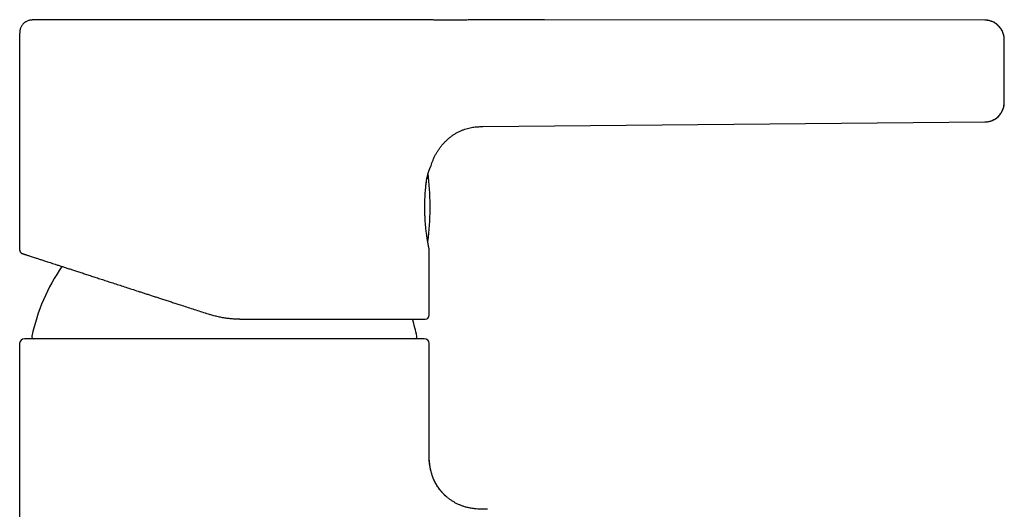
# Model space of a CAD drawing. Header units: millimetres. Extents: x 8 to 1378, y 12 to 1046.
# Tile 64 of 64: x 1214 to 1315, y 960 to 1010. Entities that reach past the tile are written whole.
import ezdxf

# ---------------------------------------------------------------- set-up
doc = ezdxf.new("R2010")
doc.units = ezdxf.units.MM

msp = doc.modelspace()

# ---------------------------------------------------------------- linework, layer by layer
at = {"color": 7, "linetype": 'Continuous', "lineweight": 30}
for p, q in [((1252.39, 1010.28), (1252.35, 1010.28)), ((1252.38, 1010.28), (1252.35, 1010.28)), ((1268.15, 1010.28), (1261.82, 1010.28)), ((1313.31, 1010.26), (1261.82, 1010.28)), ((1214.3, 1008.78), (1214.3, 986.69)), ((1261.82, 999.35), (1313.32, 999.81)), ((1261.82, 999.34), (1261.82, 999.35)), ((1313.32, 999.82), (1313.32, 999.82)), ((1256.18, 987.67), (1256.19, 987.75)), ((1256.18, 987.66), (1256.19, 987.74)), ((1256.3, 979.98), (1256.3, 986.78)), ((1214.3, 977.08), (1214.3, 817.58)), ((1255.8, 977.58), (1214.8, 977.58)), ((1256.3, 966.08), (1256.3, 977.08))]:
    msp.add_line(p, q, dxfattribs=at)
at = {"color": 7, "linetype": 'Continuous', "lineweight": 30, "flags": 128}
msp.add_lwpolyline([(1256.18, 987.67), (1256.18, 987.66), (1256.18, 987.66)], dxfattribs=at)
at = {"color": 7, "linetype": 'Continuous', "lineweight": 30}
for centre, radius, start, end in [((1313.3, 1001.81), 2, 270.5187, 358.7999), ((1226.4, 991.08), 30, 354.0708, 6.6721), ((1256.04, 988), 0.2, 325.3738, 354.0708), ((1235.3, 973.58), 20.2, 145.5873, 167.8752), ((1255.9, 979.98), 0.4, 270, 0), ((1235.3, 973.58), 20.2, 12.1248, 17.2851), ((1215.75, 977.78), 0.2, 167.8752, 270), ((1254.85, 977.78), 0.2, 270, 12.1248), ((1214.8, 977.08), 0.5, 90, 180), ((1255.8, 977.08), 0.5, 0, 90)]:
    msp.add_arc(centre, radius, start, end, dxfattribs=at)
for points, knots in [([(1215.8, 1010.28), (1215.78, 1010.28), (1215.73, 1010.28), (1215.66, 1010.28), (1215.6, 1010.28), (1215.55, 1010.27), (1215.49, 1010.27), (1215.42, 1010.26), (1215.31, 1010.24), (1215.19, 1010.21), (1215.06, 1010.16), (1214.95, 1010.1), (1214.87, 1010.05), (1214.8, 1010), (1214.73, 1009.95), (1214.66, 1009.88), (1214.59, 1009.79), (1214.51, 1009.69), (1214.45, 1009.57), (1214.39, 1009.44), (1214.34, 1009.29), (1214.32, 1009.13), (1214.3, 1008.96), (1214.3, 1008.84), (1214.3, 1008.78)], [0, 0, 0, 0, 0.032244, 0.063414, 0.087912, 0.106029, 0.122947, 0.157958, 0.195404, 0.25478, 0.314077, 0.372948, 0.402182, 0.434139, 0.47095, 0.512623, 0.558983, 0.6099, 0.665207, 0.724633, 0.787762, 0.854441, 0.925172, 1, 1, 1, 1]), ([(1252.35, 1010.28), (1252.25, 1010.28), (1252.03, 1010.28), (1251.69, 1010.28), (1251.33, 1010.28), (1250.95, 1010.28), (1250.55, 1010.28), (1250.15, 1010.28), (1249.74, 1010.28), (1249.32, 1010.28), (1248.89, 1010.28), (1248.45, 1010.28), (1247.99, 1010.28), (1247.5, 1010.28), (1246.99, 1010.28), (1246.47, 1010.28), (1245.94, 1010.28), (1245.4, 1010.28), (1244.85, 1010.28), (1244.31, 1010.28), (1243.77, 1010.28), (1243.22, 1010.28), (1242.67, 1010.28), (1242.1, 1010.28), (1241.51, 1010.28), (1240.91, 1010.28), (1240.29, 1010.28), (1239.68, 1010.28), (1239.05, 1010.28), (1238.44, 1010.28), (1237.84, 1010.28), (1237.24, 1010.28), (1236.65, 1010.28), (1236.06, 1010.28), (1235.45, 1010.28), (1234.83, 1010.28), (1234.2, 1010.28), (1233.58, 1010.28), (1232.95, 1010.28), (1232.33, 1010.28), (1231.72, 1010.28), (1231.12, 1010.28), (1230.55, 1010.28), (1229.98, 1010.28), (1229.41, 1010.28), (1228.84, 1010.28), (1228.27, 1010.28), (1227.69, 1010.28), (1227.12, 1010.28), (1226.56, 1010.28), (1226.01, 1010.28), (1225.48, 1010.28), (1224.97, 1010.28), (1224.47, 1010.28), (1223.99, 1010.28), (1223.52, 1010.28), (1223.05, 1010.28), (1222.59, 1010.28), (1222.13, 1010.28), (1221.68, 1010.28), (1221.24, 1010.28), (1220.82, 1010.28), (1220.43, 1010.28), (1220.05, 1010.28), (1219.7, 1010.28), (1219.36, 1010.28), (1219.03, 1010.28), (1218.72, 1010.28), (1218.41, 1010.28), (1218.11, 1010.28), (1217.83, 1010.28), (1217.57, 1010.28), (1217.32, 1010.28), (1217.1, 1010.28), (1216.9, 1010.28), (1216.72, 1010.28), (1216.55, 1010.28), (1216.4, 1010.28), (1216.27, 1010.28), (1216.15, 1010.28), (1216.04, 1010.28), (1215.96, 1010.28), (1215.89, 1010.28), (1215.84, 1010.28), (1215.81, 1010.28), (1215.8, 1010.28), (1215.8, 1010.28), (1215.8, 1010.28)], [0, 0, 0, 0, 0.012629, 0.025239, 0.037845, 0.050459, 0.063096, 0.075739, 0.087613, 0.099456, 0.111278, 0.123092, 0.134909, 0.147415, 0.159903, 0.172386, 0.184879, 0.197393, 0.20991, 0.221666, 0.233392, 0.245099, 0.256798, 0.2685, 0.280879, 0.293241, 0.305601, 0.317972, 0.330365, 0.342757, 0.354395, 0.366005, 0.377597, 0.389182, 0.400772, 0.413025, 0.425263, 0.437499, 0.449746, 0.462018, 0.474282, 0.485801, 0.497293, 0.50877, 0.520241, 0.531717, 0.543843, 0.555956, 0.568069, 0.580194, 0.592344, 0.604483, 0.615882, 0.627257, 0.638619, 0.649977, 0.661341, 0.673381, 0.685392, 0.697386, 0.709374, 0.72137, 0.733327, 0.744568, 0.755811, 0.767065, 0.778341, 0.789647, 0.801571, 0.813463, 0.825334, 0.837198, 0.849064, 0.860892, 0.872014, 0.88314, 0.894278, 0.905439, 0.916632, 0.928424, 0.940188, 0.951936, 0.96368, 0.975429, 0.987151, 0.998171, 1, 1, 1, 1]), ([(1261.82, 1010.28), (1261.7, 1010.28), (1261.46, 1010.28), (1261.11, 1010.28), (1260.77, 1010.28), (1260.46, 1010.28), (1260.17, 1010.27), (1259.89, 1010.27), (1259.65, 1010.27), (1259.43, 1010.27), (1259.22, 1010.26), (1259.03, 1010.26), (1258.79, 1010.26), (1258.49, 1010.26), (1258.12, 1010.26), (1257.75, 1010.26), (1257.44, 1010.27), (1257.19, 1010.27), (1257, 1010.27), (1256.82, 1010.27), (1256.63, 1010.28), (1256.43, 1010.28), (1256.22, 1010.28), (1256, 1010.28), (1255.76, 1010.29), (1255.52, 1010.29), (1255.26, 1010.3), (1254.93, 1010.3), (1254.53, 1010.3), (1254.05, 1010.31), (1253.66, 1010.3), (1253.34, 1010.3), (1253.1, 1010.29), (1252.86, 1010.29), (1252.61, 1010.28), (1252.44, 1010.28), (1252.35, 1010.28)], [0, 0, 0, 0, 0.0390401, 0.0761603, 0.1113116, 0.1444604, 0.1755857, 0.2046411, 0.2300974, 0.2536725, 0.2753789, 0.295239, 0.3132825, 0.3511902, 0.3900948, 0.4298047, 0.4701132, 0.489414, 0.5087783, 0.5281824, 0.5476142, 0.5683826, 0.5912494, 0.6145431, 0.6393286, 0.6654471, 0.6927234, 0.7209798, 0.7697867, 0.8201093, 0.8712329, 0.8955564, 0.9202763, 0.9456727, 0.972101, 1, 1, 1, 1]), ([(1315.3, 1008.3), (1315.3, 1008.31), (1315.3, 1008.33), (1315.3, 1008.37), (1315.3, 1008.42), (1315.29, 1008.47), (1315.29, 1008.51), (1315.28, 1008.55), (1315.27, 1008.61), (1315.26, 1008.67), (1315.24, 1008.73), (1315.23, 1008.77), (1315.22, 1008.81), (1315.2, 1008.87), (1315.17, 1008.94), (1315.14, 1009.02), (1315.11, 1009.11), (1315.06, 1009.2), (1315, 1009.3), (1314.93, 1009.41), (1314.85, 1009.52), (1314.77, 1009.62), (1314.69, 1009.69), (1314.62, 1009.76), (1314.55, 1009.83), (1314.46, 1009.89), (1314.36, 1009.96), (1314.25, 1010.02), (1314.12, 1010.08), (1313.98, 1010.14), (1313.82, 1010.19), (1313.66, 1010.23), (1313.48, 1010.25), (1313.36, 1010.25), (1313.3, 1010.26)], [0, 0, 0, 0, 0.03555, 0.065785, 0.091362, 0.113473, 0.123859, 0.134192, 0.155137, 0.174391, 0.192161, 0.209148, 0.225982, 0.244056, 0.26508, 0.290285, 0.32052, 0.355332, 0.389741, 0.4339, 0.47612, 0.516509, 0.545727, 0.574157, 0.602708, 0.634549, 0.669943, 0.70876, 0.750825, 0.795912, 0.843735, 0.893958, 0.946191, 1, 1, 1, 1]), ([(1315.28, 1008.54), (1315.28, 1008.57), (1315.27, 1008.66), (1315.23, 1008.81), (1315.17, 1009), (1315.08, 1009.18), (1314.98, 1009.36), (1314.86, 1009.52), (1314.72, 1009.67), (1314.57, 1009.81), (1314.41, 1009.93), (1314.23, 1010.04), (1314.05, 1010.12), (1313.86, 1010.19), (1313.67, 1010.23), (1313.49, 1010.26), (1313.37, 1010.26), (1313.31, 1010.26)], [0, 0, 0, 0, 0.0316297, 0.0987632, 0.1676004, 0.237861, 0.3079434, 0.3787551, 0.4499396, 0.5211295, 0.5933948, 0.6649044, 0.7353035, 0.8042706, 0.8715248, 0.9368308, 1, 1, 1, 1]), ([(1315.3, 1001.81), (1315.3, 1001.81), (1315.3, 1001.81), (1315.3, 1001.83), (1315.3, 1001.87), (1315.3, 1001.92), (1315.3, 1001.98), (1315.3, 1002.06), (1315.3, 1002.16), (1315.3, 1002.29), (1315.3, 1002.43), (1315.3, 1002.58), (1315.3, 1002.76), (1315.3, 1002.94), (1315.3, 1003.14), (1315.3, 1003.36), (1315.3, 1003.58), (1315.3, 1003.81), (1315.3, 1004.05), (1315.3, 1004.3), (1315.3, 1004.55), (1315.3, 1004.8), (1315.3, 1005.05), (1315.3, 1005.3), (1315.3, 1005.56), (1315.3, 1005.81), (1315.3, 1006.05), (1315.3, 1006.29), (1315.3, 1006.52), (1315.3, 1006.74), (1315.3, 1006.95), (1315.3, 1007.15), (1315.3, 1007.34), (1315.3, 1007.51), (1315.3, 1007.66), (1315.3, 1007.8), (1315.3, 1007.92), (1315.3, 1008.03), (1315.3, 1008.11), (1315.3, 1008.18), (1315.3, 1008.23), (1315.3, 1008.26), (1315.3, 1008.26), (1315.3, 1008.26)], [0, 0, 0, 0, 0.02068, 0.041455, 0.062424, 0.083235, 0.104054, 0.124969, 0.150073, 0.175053, 0.200172, 0.225187, 0.250018, 0.274884, 0.299878, 0.324983, 0.349966, 0.375028, 0.400139, 0.425097, 0.450188, 0.475184, 0.499978, 0.524826, 0.549814, 0.57492, 0.599909, 0.624984, 0.65011, 0.675084, 0.700192, 0.725201, 0.750005, 0.774855, 0.799842, 0.824943, 0.849924, 0.874992, 0.900453, 0.925529, 0.950373, 0.975144, 1, 1, 1, 1]), ([(1313.32, 999.82), (1313.38, 999.82), (1313.49, 999.82), (1313.66, 999.85), (1313.83, 999.88), (1313.98, 999.93), (1314.11, 999.98), (1314.24, 1000.05), (1314.35, 1000.11), (1314.45, 1000.17), (1314.54, 1000.24), (1314.61, 1000.3), (1314.68, 1000.36), (1314.76, 1000.44), (1314.83, 1000.53), (1314.92, 1000.63), (1314.98, 1000.74), (1315.04, 1000.84), (1315.09, 1000.93), (1315.13, 1001.02), (1315.16, 1001.1), (1315.19, 1001.17), (1315.21, 1001.24), (1315.23, 1001.29), (1315.24, 1001.32), (1315.25, 1001.37), (1315.26, 1001.41), (1315.27, 1001.45), (1315.28, 1001.49), (1315.28, 1001.53), (1315.29, 1001.57), (1315.29, 1001.6), (1315.3, 1001.65), (1315.3, 1001.71), (1315.3, 1001.75), (1315.3, 1001.77)], [0, 0, 0, 0, 0.052887, 0.104259, 0.153716, 0.200894, 0.245476, 0.287197, 0.325839, 0.361234, 0.393255, 0.421858, 0.449573, 0.478018, 0.517302, 0.558356, 0.601314, 0.634816, 0.66941, 0.701883, 0.729204, 0.752134, 0.771749, 0.789544, 0.807116, 0.823711, 0.839785, 0.85066, 0.861966, 0.874463, 0.888908, 0.905739, 0.925188, 0.959485, 1, 1, 1, 1]), ([(1256.51, 995.32), (1256.54, 995.42), (1256.59, 995.61), (1256.7, 995.9), (1256.83, 996.19), (1256.97, 996.48), (1257.13, 996.76), (1257.32, 997.04), (1257.51, 997.3), (1257.73, 997.56), (1257.96, 997.8), (1258.2, 998.03), (1258.45, 998.24), (1258.71, 998.44), (1258.98, 998.61), (1259.26, 998.77), (1259.54, 998.9), (1259.82, 999.02), (1260.09, 999.12), (1260.37, 999.19), (1260.64, 999.25), (1260.9, 999.29), (1261.15, 999.32), (1261.38, 999.33), (1261.61, 999.34), (1261.75, 999.34), (1261.82, 999.34)], [0, 0, 0, 0, 0.041728, 0.08463, 0.128551, 0.173328, 0.218797, 0.264786, 0.31112, 0.357625, 0.404125, 0.45045, 0.496434, 0.541917, 0.586749, 0.63079, 0.673907, 0.715978, 0.756885, 0.796512, 0.834742, 0.87145, 0.906496, 0.939724, 0.970957, 1, 1, 1, 1]), ([(1256.01, 993.55), (1256.02, 993.62), (1256.03, 993.76), (1256.07, 993.95), (1256.1, 994.14), (1256.14, 994.32), (1256.18, 994.48), (1256.23, 994.63), (1256.27, 994.77), (1256.31, 994.89), (1256.35, 994.98), (1256.39, 995.06), (1256.42, 995.13), (1256.44, 995.19), (1256.46, 995.23), (1256.48, 995.26), (1256.5, 995.29), (1256.5, 995.31), (1256.51, 995.32), (1256.51, 995.32)], [0, 0, 0, 0, 0.061607, 0.129024, 0.195992, 0.262546, 0.329291, 0.396915, 0.466086, 0.536612, 0.599994, 0.662387, 0.722661, 0.779726, 0.832557, 0.880146, 0.924542, 0.966893, 1, 1, 1, 1]), ([(1256.01, 993.58), (1256.01, 993.62), (1256.02, 993.7), (1256.04, 993.83), (1256.06, 993.95), (1256.08, 994.08), (1256.11, 994.2), (1256.14, 994.33), (1256.17, 994.47), (1256.21, 994.61), (1256.26, 994.75), (1256.31, 994.88), (1256.36, 995), (1256.41, 995.12), (1256.45, 995.21), (1256.48, 995.27), (1256.5, 995.31), (1256.51, 995.32), (1256.51, 995.32)], [0, 0, 0, 0, 0.038191, 0.077881, 0.119048, 0.161672, 0.205738, 0.251235, 0.313009, 0.375799, 0.439564, 0.504313, 0.588341, 0.672635, 0.757625, 0.842243, 0.925819, 1, 1, 1, 1]), ([(1256.29, 986.85), (1256.29, 986.85), (1256.29, 986.85), (1256.29, 986.87), (1256.28, 986.89), (1256.27, 986.93), (1256.26, 986.98), (1256.25, 987.04), (1256.24, 987.12), (1256.22, 987.21), (1256.2, 987.31), (1256.19, 987.41), (1256.16, 987.53), (1256.14, 987.66), (1256.12, 987.8), (1256.09, 987.95), (1256.07, 988.13), (1256.04, 988.33), (1256.01, 988.57), (1255.98, 988.81), (1255.95, 989.06), (1255.93, 989.31), (1255.91, 989.53), (1255.9, 989.73), (1255.89, 989.91), (1255.88, 990.11), (1255.87, 990.32), (1255.86, 990.54), (1255.86, 990.75), (1255.85, 990.97), (1255.85, 991.2), (1255.86, 991.43), (1255.86, 991.68), (1255.87, 991.94), (1255.89, 992.2), (1255.9, 992.46), (1255.92, 992.71), (1255.94, 992.94), (1255.96, 993.14), (1255.98, 993.35), (1256, 993.48), (1256.01, 993.55)], [0, 0, 0, 0, 0.014967, 0.040925, 0.066128, 0.090591, 0.114322, 0.137326, 0.163974, 0.189582, 0.21415, 0.237682, 0.260187, 0.2869, 0.312267, 0.337275, 0.36203, 0.39462, 0.426713, 0.45828, 0.489298, 0.519763, 0.549717, 0.568223, 0.588348, 0.6101, 0.633483, 0.658505, 0.680618, 0.703886, 0.728319, 0.753929, 0.780658, 0.808489, 0.837441, 0.867533, 0.898793, 0.923027, 0.947957, 0.973606, 1, 1, 1, 1]), ([(1256.19, 987.75), (1256.19, 987.77), (1256.2, 987.8), (1256.2, 987.84), (1256.21, 987.88), (1256.21, 987.91), (1256.22, 987.94), (1256.22, 987.96), (1256.22, 987.97), (1256.22, 987.98), (1256.23, 987.98)], [0, 0, 0, 0, 0.1269966, 0.2504084, 0.3736561, 0.5001736, 0.6271477, 0.7504333, 0.8735418, 1, 1, 1, 1]), ([(1256.15, 987.59), (1256.16, 987.59), (1256.17, 987.62), (1256.18, 987.65), (1256.18, 987.67)], [0, 0, 0, 0, 0.2682, 1, 1, 1, 1]), ([(1256.15, 987.58), (1256.16, 987.59), (1256.16, 987.59), (1256.16, 987.6), (1256.16, 987.6)], [0, 0, 0, 0, 0.47808, 1, 1, 1, 1]), ([(1256.3, 986.77), (1256.3, 986.79), (1256.3, 986.81), (1256.29, 986.84), (1256.29, 986.85)], [0, 0, 0, 0, 0.496778, 1, 1, 1, 1]), ([(1214.3, 986.69), (1214.31, 986.66), (1214.31, 986.62), (1214.32, 986.56), (1214.34, 986.52), (1214.35, 986.49), (1214.37, 986.47), (1214.4, 986.43), (1214.44, 986.38), (1214.49, 986.35), (1214.54, 986.32), (1214.57, 986.31), (1214.58, 986.31)], [0, 0, 0, 0, 0.152044, 0.279535, 0.348719, 0.40434, 0.451089, 0.544591, 0.669503, 0.823087, 0.909125, 1, 1, 1, 1]), ([(1214.58, 986.31), (1214.58, 986.31), (1214.59, 986.31), (1214.61, 986.3), (1214.65, 986.29), (1214.7, 986.27), (1214.76, 986.25), (1214.82, 986.23), (1214.9, 986.21), (1215, 986.17), (1215.13, 986.13), (1215.29, 986.08), (1215.48, 986.02), (1215.68, 985.95), (1215.88, 985.89), (1216.07, 985.83), (1216.23, 985.77), (1216.39, 985.72), (1216.57, 985.66), (1216.75, 985.6), (1216.95, 985.54), (1217.17, 985.47), (1217.41, 985.39), (1217.67, 985.31), (1217.95, 985.21), (1218.27, 985.11), (1218.61, 985), (1218.97, 984.88), (1219.34, 984.76), (1219.73, 984.64), (1220.14, 984.5), (1220.58, 984.36), (1221.05, 984.21), (1221.53, 984.05), (1222.02, 983.89), (1222.52, 983.73), (1223.04, 983.56), (1223.58, 983.38), (1224.15, 983.2), (1224.74, 983.01), (1225.35, 982.81), (1225.97, 982.61), (1226.51, 982.43), (1226.97, 982.28), (1227.34, 982.16), (1227.71, 982.04), (1228.09, 981.92), (1228.46, 981.8), (1228.87, 981.67), (1229.29, 981.53), (1229.75, 981.38), (1230.2, 981.24), (1230.7, 981.07), (1231.27, 980.89), (1231.89, 980.68), (1232.53, 980.48), (1233.16, 980.27), (1233.59, 980.13), (1233.8, 980.06)], [0, 0, 0, 0, 0.017969, 0.035907, 0.053829, 0.071749, 0.085838, 0.099943, 0.114071, 0.128978, 0.150273, 0.171553, 0.192843, 0.214169, 0.235555, 0.248773, 0.261979, 0.275178, 0.288376, 0.30158, 0.314794, 0.330389, 0.346016, 0.361685, 0.377684, 0.396724, 0.415762, 0.434814, 0.453898, 0.473028, 0.492222, 0.513208, 0.534179, 0.555157, 0.576161, 0.597213, 0.618332, 0.639215, 0.662062, 0.684909, 0.707781, 0.730702, 0.753699, 0.766888, 0.780066, 0.793237, 0.806406, 0.819578, 0.832758, 0.848306, 0.863879, 0.879483, 0.894312, 0.91544, 0.936554, 0.957674, 0.978816, 1, 1, 1, 1]), ([(1236.89, 979.58), (1236.74, 979.58), (1236.45, 979.58), (1236.01, 979.61), (1235.56, 979.66), (1235.12, 979.73), (1234.68, 979.82), (1234.23, 979.93), (1233.94, 980.02), (1233.8, 980.06)], [0, 0, 0, 0, 0.139996, 0.280855, 0.422632, 0.565382, 0.709159, 0.854015, 1, 1, 1, 1]), ([(1236.89, 979.58), (1237.09, 979.58), (1237.49, 979.58), (1238.09, 979.58), (1238.68, 979.58), (1239.28, 979.58), (1239.86, 979.58), (1240.44, 979.58), (1241, 979.58), (1241.54, 979.58), (1242.08, 979.58), (1242.62, 979.58), (1243.15, 979.58), (1243.7, 979.58), (1244.24, 979.58), (1244.78, 979.58), (1245.31, 979.58), (1245.84, 979.58), (1246.33, 979.58), (1246.79, 979.58), (1247.23, 979.58), (1247.7, 979.58), (1248.05, 979.58), (1248.26, 979.58), (1248.32, 979.58), (1248.37, 979.58), (1248.42, 979.58), (1248.48, 979.58), (1248.53, 979.58), (1248.58, 979.58), (1248.76, 979.58), (1249.07, 979.58), (1249.49, 979.58), (1249.9, 979.58), (1250.28, 979.58), (1250.64, 979.58), (1250.96, 979.58), (1251.2, 979.58), (1251.34, 979.58), (1251.39, 979.58), (1251.4, 979.58), (1251.41, 979.58), (1251.42, 979.58), (1251.44, 979.58), (1251.45, 979.58), (1251.46, 979.58), (1251.47, 979.58), (1251.48, 979.58), (1251.5, 979.58), (1251.52, 979.58), (1251.56, 979.58), (1251.61, 979.58), (1251.66, 979.58), (1251.73, 979.58), (1251.8, 979.58), (1251.87, 979.58), (1251.96, 979.58), (1252.04, 979.58), (1252.1, 979.58), (1252.14, 979.58), (1252.16, 979.58), (1252.17, 979.58), (1252.18, 979.58), (1252.2, 979.58), (1252.26, 979.58), (1252.37, 979.58), (1252.5, 979.58), (1252.6, 979.58), (1252.68, 979.58), (1252.76, 979.58), (1252.84, 979.58), (1252.92, 979.58), (1253.06, 979.58), (1253.24, 979.58), (1253.46, 979.58), (1253.63, 979.58), (1253.72, 979.58), (1253.75, 979.58), (1253.76, 979.58), (1253.77, 979.58), (1253.78, 979.58), (1253.79, 979.58), (1253.8, 979.58), (1253.81, 979.58), (1253.82, 979.58), (1253.83, 979.58), (1253.84, 979.58), (1253.87, 979.58), (1253.9, 979.58), (1253.94, 979.58), (1253.99, 979.58), (1254.04, 979.58), (1254.1, 979.58), (1254.17, 979.58), (1254.25, 979.58), (1254.31, 979.58), (1254.35, 979.58), (1254.37, 979.58), (1254.39, 979.58), (1254.4, 979.58), (1254.42, 979.58), (1254.43, 979.58), (1254.45, 979.58), (1254.49, 979.58), (1254.56, 979.58), (1254.65, 979.58), (1254.73, 979.58), (1254.77, 979.58), (1254.79, 979.58), (1254.8, 979.58), (1254.8, 979.58), (1254.81, 979.58), (1254.81, 979.58), (1254.84, 979.58), (1254.88, 979.58), (1254.95, 979.58), (1255.02, 979.58), (1255.1, 979.58), (1255.16, 979.58), (1255.22, 979.58), (1255.28, 979.58), (1255.32, 979.58), (1255.36, 979.58), (1255.39, 979.58), (1255.42, 979.58), (1255.45, 979.58), (1255.46, 979.58), (1255.48, 979.58), (1255.49, 979.58), (1255.5, 979.58), (1255.5, 979.58), (1255.5, 979.58), (1255.51, 979.58), (1255.51, 979.58), (1255.52, 979.58), (1255.52, 979.58), (1255.53, 979.58), (1255.53, 979.58), (1255.57, 979.58), (1255.65, 979.58), (1255.73, 979.58), (1255.8, 979.58), (1255.85, 979.58), (1255.89, 979.58), (1255.9, 979.58), (1255.9, 979.58), (1255.9, 979.58), (1255.9, 979.58), (1255.9, 979.58), (1255.9, 979.58), (1255.9, 979.58), (1255.9, 979.58), (1255.9, 979.58), (1255.9, 979.58)], [0, 0, 0, 0, 0.019578, 0.039157, 0.058735, 0.078314, 0.097892, 0.11747, 0.13593, 0.15439, 0.172849, 0.191309, 0.209769, 0.229347, 0.248925, 0.268504, 0.288082, 0.307661, 0.327239, 0.344468, 0.361697, 0.378926, 0.401668, 0.403902, 0.406136, 0.408369, 0.410603, 0.412837, 0.41507, 0.417304, 0.419538, 0.438163, 0.456787, 0.475412, 0.494039, 0.510434, 0.526828, 0.541254, 0.547601, 0.548225, 0.548848, 0.549472, 0.550095, 0.550718, 0.551342, 0.551965, 0.552588, 0.552991, 0.553638, 0.555067, 0.557045, 0.559574, 0.562652, 0.565961, 0.569733, 0.573969, 0.578668, 0.583186, 0.588062, 0.588986, 0.589793, 0.590595, 0.591394, 0.592188, 0.592978, 0.602265, 0.610937, 0.615806, 0.620457, 0.625048, 0.630183, 0.635318, 0.640453, 0.655857, 0.671261, 0.684816, 0.69078, 0.69145, 0.692119, 0.692789, 0.693458, 0.694128, 0.694797, 0.695466, 0.695833, 0.696429, 0.697753, 0.699594, 0.701951, 0.704825, 0.708556, 0.712905, 0.71787, 0.723451, 0.72965, 0.736466, 0.738678, 0.740046, 0.741408, 0.742764, 0.744113, 0.745457, 0.746794, 0.748125, 0.75635, 0.7654, 0.774134, 0.778322, 0.778864, 0.779406, 0.779946, 0.780485, 0.781022, 0.781845, 0.787869, 0.793675, 0.803158, 0.811993, 0.820181, 0.82772, 0.834612, 0.840856, 0.846149, 0.850866, 0.855008, 0.858573, 0.861563, 0.863907, 0.865712, 0.866978, 0.867518, 0.867823, 0.868391, 0.86914, 0.869889, 0.870638, 0.871387, 0.872136, 0.872885, 0.894161, 0.913158, 0.932155, 0.951152, 0.970148, 0.986865, 0.994221, 0.997457, 0.997881, 0.998305, 0.998729, 0.999152, 0.999576, 1, 1, 1, 1]), ([(1258.2, 961.28), (1258.15, 961.32), (1258.03, 961.42), (1257.83, 961.6), (1257.62, 961.83), (1257.42, 962.08), (1257.23, 962.33), (1257.06, 962.59), (1256.91, 962.86), (1256.78, 963.14), (1256.66, 963.43), (1256.56, 963.73), (1256.47, 964.05), (1256.41, 964.39), (1256.36, 964.73), (1256.33, 965.06), (1256.31, 965.4), (1256.3, 965.74), (1256.3, 965.96), (1256.3, 966.08)], [0, 0, 0, 0, 0.032232, 0.091062, 0.149892, 0.208634, 0.267206, 0.325535, 0.383562, 0.441241, 0.498546, 0.555469, 0.620063, 0.6842, 0.747929, 0.811308, 0.874397, 0.937265, 1, 1, 1, 1]), ([(1258.2, 961.28), (1258.19, 961.28), (1258.19, 961.28), (1258.18, 961.29), (1258.17, 961.3), (1258.15, 961.31), (1258.13, 961.33), (1258.11, 961.34), (1258.1, 961.35), (1258.07, 961.37), (1258.05, 961.39), (1258.01, 961.43), (1257.96, 961.48), (1257.89, 961.54), (1257.81, 961.62), (1257.72, 961.72), (1257.62, 961.83), (1257.51, 961.95), (1257.4, 962.09), (1257.28, 962.25), (1257.16, 962.42), (1257.04, 962.61), (1256.93, 962.81), (1256.82, 963.04), (1256.71, 963.28), (1256.62, 963.53), (1256.53, 963.81), (1256.46, 964.1), (1256.4, 964.4), (1256.35, 964.72), (1256.32, 965.05), (1256.3, 965.4), (1256.3, 965.74), (1256.3, 965.96), (1256.3, 966.07)], [0, 0, 0, 0, 0.003664, 0.022345, 0.038144, 0.051134, 0.061447, 0.06759, 0.072611, 0.076933, 0.083157, 0.09048, 0.104254, 0.121503, 0.141744, 0.164973, 0.191184, 0.220362, 0.252395, 0.286946, 0.323955, 0.363383, 0.405184, 0.449306, 0.495697, 0.544306, 0.595088, 0.648007, 0.703039, 0.760176, 0.819424, 0.880802, 0.94435, 1, 1, 1, 1]), ([(1262.3, 960.08), (1262.19, 960.08), (1261.97, 960.08), (1261.63, 960.08), (1261.29, 960.1), (1260.95, 960.13), (1260.62, 960.18), (1260.28, 960.24), (1259.96, 960.33), (1259.66, 960.43), (1259.37, 960.55), (1259.09, 960.68), (1258.82, 960.83), (1258.56, 961), (1258.36, 961.15), (1258.25, 961.24), (1258.22, 961.26)], [0, 0, 0, 0, 0.077141, 0.154445, 0.232022, 0.309953, 0.388316, 0.467179, 0.546603, 0.616595, 0.687056, 0.757977, 0.829325, 0.901045, 0.973063, 1, 1, 1, 1])]:
    msp.add_open_spline(points, degree=3, knots=knots, dxfattribs=at)

doc.saveas('drawing.dxf')
